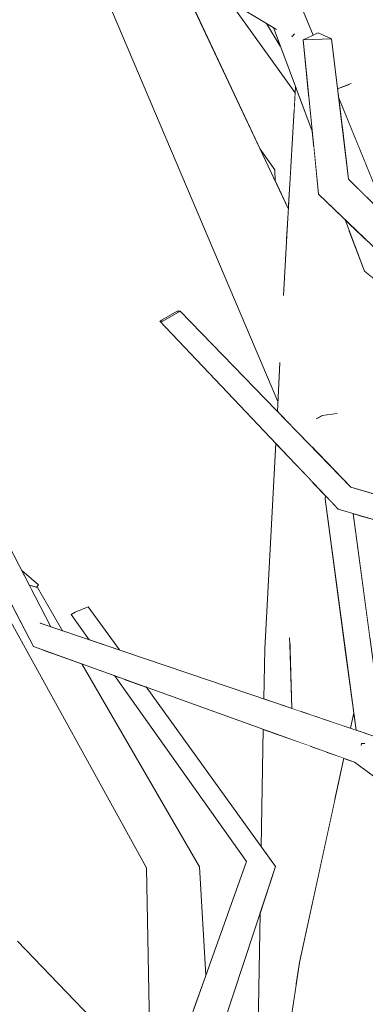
# Model space of a CAD drawing. Extents: x -289599 to -184549, y 66678 to 295474.
# Tile 15 of 256: x -282659 to -282599, y 71797 to 71966. Entities that reach past the tile are written whole.
import ezdxf

# ---------------------------------------------------------------- set-up
doc = ezdxf.new("R2010")
doc.units = 0
doc.header["$MEASUREMENT"] = 0
doc.linetypes.add('Wipeout_Contour', pattern=[1000, 0, -1000])
doc.layers.add('arch drzewa', color=8, linetype='Continuous')
doc.layers.add('arch drzewa_Nr_Pióra__4', color=8, linetype='Continuous', lineweight=9)

msp = doc.modelspace()

# ---------------------------------------------------------------- wipeouts: each hides what was drawn before it
at = {"color": 254, "linetype": 'Wipeout_Contour', "lineweight": 0, "ltscale": 2372472.801055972}
msp.add_wipeout([(-282598.59, 71980.86), (-282606.41, 71981.06), (-282604.67, 71970.85), (-282601.68, 71955.41), (-282602.02, 71955.28), (-282600.1, 71944.03), (-282597.88, 71938.59)], dxfattribs=at).dxf.layer = 'arch drzewa'
at = {"color": 254, "linetype": 'Wipeout_Contour', "lineweight": 0, "ltscale": 2033475.923565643}
msp.add_wipeout([(-282607.57, 71930.27), (-282600.85, 71885.87), (-282597.13, 71884.75), (-282597.63, 71921.83), (-282599.33, 71923.22), (-282601.94, 71930.21)], dxfattribs=at).dxf.layer = 'arch drzewa'
at = {"color": 254, "linetype": 'Wipeout_Contour', "lineweight": 0, "ltscale": 1355602.603056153}
msp.add_wipeout([(-282597.08, 71880.34), (-282600.16, 71881.24), (-282597.54, 71863.97), (-282596.9, 71866.93)], dxfattribs=at).dxf.layer = 'arch drzewa'
at = {"color": 254, "linetype": 'Wipeout_Contour', "lineweight": 0, "ltscale": 1355812.865923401}
msp.add_wipeout([(-282656.53, 71868.47), (-282653.22, 71862.09), (-282651.23, 71861.42), (-282655.54, 71868.84)], dxfattribs=at).dxf.layer = 'arch drzewa'
at = {"color": 254, "linetype": 'Wipeout_Contour', "lineweight": 0, "ltscale": 1694508.195557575}
msp.add_wipeout([(-282602.74, 71859.01), (-282608.97, 71859.03), (-282606.87, 71846.39), (-282601.75, 71844.65), (-282601.17, 71847.31)], dxfattribs=at).dxf.layer = 'arch drzewa'
at = {"color": 254, "linetype": 'Wipeout_Contour', "lineweight": 0, "ltscale": 1355646.315591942}
msp.add_wipeout([(-282616.48, 71858.3), (-282615.65, 71849.36), (-282611.81, 71848.06), (-282612.14, 71858.72)], dxfattribs=at).dxf.layer = 'arch drzewa'
at = {"color": 254, "linetype": 'Wipeout_Contour', "lineweight": 0, "ltscale": 1016695.320508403}
msp.add_wipeout([(-282602.87, 71839.52), (-282605.91, 71840.62), (-282604.49, 71832.07)], dxfattribs=at).dxf.layer = 'arch drzewa'
at = {"color": 254, "linetype": 'Wipeout_Contour', "lineweight": 0, "ltscale": 1355663.832524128}
msp.add_wipeout([(-282632.74, 71820.52), (-282628.73, 71796.22), (-282626.58, 71802.23), (-282627.67, 71820.83)], dxfattribs=at).dxf.layer = 'arch drzewa'
at = {"color": 254, "linetype": 'Wipeout_Contour', "lineweight": 0, "ltscale": 1355727.296982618}
msp.add_wipeout([(-282665.07, 71803.53), (-282636.08, 71781.98), (-282636.13, 71784.37), (-282658.95, 71808.06)], dxfattribs=at).dxf.layer = 'arch drzewa'

# ---------------------------------------------------------------- next in the draw order: wipeouts: each hides what was drawn before it
at = {"color": 254, "linetype": 'Wipeout_Contour', "lineweight": 0, "ltscale": 1355692.970206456}
msp.add_wipeout([(-282602.02, 71955.28), (-282603.98, 71954.54), (-282603.8, 71953.09), (-282600.1, 71944.03)], dxfattribs=at).dxf.layer = 'arch drzewa'
at = {"color": 254, "linetype": 'Wipeout_Contour', "lineweight": 0, "ltscale": 1355606.137263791}
msp.add_wipeout([(-282600.16, 71881.24), (-282601.24, 71881.56), (-282598.37, 71860.16), (-282597.54, 71863.97)], dxfattribs=at).dxf.layer = 'arch drzewa'
at = {"color": 254, "linetype": 'Wipeout_Contour', "lineweight": 0, "ltscale": 1016868.703095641}
msp.add_wipeout([(-282655.54, 71868.84), (-282656.84, 71869.23), (-282656.81, 71869.14)], dxfattribs=at).dxf.layer = 'arch drzewa'
at = {"color": 254, "linetype": 'Wipeout_Contour', "lineweight": 0, "ltscale": 1016715.221387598}
msp.add_wipeout([(-282606.87, 71846.39), (-282608.97, 71859.03), (-282608.78, 71847.04)], dxfattribs=at).dxf.layer = 'arch drzewa'
at = {"color": 254, "linetype": 'Wipeout_Contour', "lineweight": 0, "ltscale": 1016739.894278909}
msp.add_wipeout([(-282616.48, 71858.3), (-282616.63, 71849.69), (-282615.65, 71849.36)], dxfattribs=at).dxf.layer = 'arch drzewa'
at = {"color": 254, "linetype": 'Wipeout_Contour', "lineweight": 0, "ltscale": 1016691.593109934}
msp.add_wipeout([(-282601.75, 71844.65), (-282600.77, 71844.32), (-282601.17, 71847.31)], dxfattribs=at).dxf.layer = 'arch drzewa'
at = {"color": 254, "linetype": 'Wipeout_Contour', "lineweight": 0, "ltscale": 1355598.18360016}
msp.add_wipeout([(-282608.69, 71841.62), (-282608.26, 71814.76), (-282604.49, 71832.07), (-282605.91, 71840.62)], dxfattribs=at).dxf.layer = 'arch drzewa'
at = {"color": 254, "linetype": 'Wipeout_Contour', "lineweight": 0, "ltscale": 1355661.344093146}
msp.add_wipeout([(-282628.73, 71796.22), (-282632.74, 71820.52), (-282631.23, 71793.83), (-282629.24, 71794.81)], dxfattribs=at).dxf.layer = 'arch drzewa'
at = {"color": 254, "linetype": 'Wipeout_Contour', "lineweight": 0, "ltscale": 1694611.991684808}
msp.add_wipeout([(-282665.07, 71803.53), (-282637.51, 71771.96), (-282637.39, 71772.02), (-282635.97, 71775.99), (-282636.08, 71781.98)], dxfattribs=at).dxf.layer = 'arch drzewa'

# ---------------------------------------------------------------- next in the draw order: wipeouts: each hides what was drawn before it
at = {"color": 254, "linetype": 'Wipeout_Contour', "lineweight": 0, "ltscale": 1355824.723024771}
msp.add_wipeout([(-282656.81, 71869.14), (-282656.82, 71869.02), (-282656.53, 71868.47), (-282655.54, 71868.84)], dxfattribs=at).dxf.layer = 'arch drzewa'
at = {"color": 254, "linetype": 'Wipeout_Contour', "lineweight": 0, "ltscale": 1355630.45259466}
msp.add_wipeout([(-282608.97, 71859.03), (-282611.85, 71858.75), (-282610.36, 71847.57), (-282608.78, 71847.04)], dxfattribs=at).dxf.layer = 'arch drzewa'
at = {"color": 254, "linetype": 'Wipeout_Contour', "lineweight": 0, "ltscale": 1694504.312725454}
msp.add_wipeout([(-282615.15, 71843.94), (-282611.1, 71800.38), (-282610.51, 71804.42), (-282608.26, 71814.76), (-282608.69, 71841.62)], dxfattribs=at).dxf.layer = 'arch drzewa'
at = {"color": 254, "linetype": 'Wipeout_Contour', "lineweight": 0, "ltscale": 2372418.969147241}
msp.add_wipeout([(-282632.74, 71820.52), (-282636.81, 71820.67), (-282632.07, 71786.9), (-282631.01, 71789.86), (-282631.08, 71791.2), (-282632.04, 71793.44), (-282631.23, 71793.83)], dxfattribs=at).dxf.layer = 'arch drzewa'

# ---------------------------------------------------------------- next in the draw order: wipeouts: each hides what was drawn before it
at = {"color": 254, "linetype": 'Wipeout_Contour', "lineweight": 0, "ltscale": 1694545.309854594}
msp.add_wipeout([(-282608.97, 71859.03), (-282602.74, 71859.01), (-282606.1, 71884.07), (-282606.01, 71884.6), (-282608.42, 71887.13)], dxfattribs=at).dxf.layer = 'arch drzewa'
at = {"color": 254, "linetype": 'Wipeout_Contour', "lineweight": 0, "ltscale": 1016872.374935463}
msp.add_wipeout([(-282658.25, 71871.77), (-282658.03, 71871.35), (-282655.36, 71869.33)], dxfattribs=at).dxf.layer = 'arch drzewa'
at = {"color": 254, "linetype": 'Wipeout_Contour', "lineweight": 0, "ltscale": 5422400.708840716}
msp.add_wipeout([(-282617.26, 71812.9), (-282617.95, 71772.69), (-282615.84, 71768.13), (-282613.13, 71786.59), (-282616.78, 71793.47), (-282615.34, 71794.08), (-282612.74, 71794.84), (-282612.65, 71795.09), (-282612.69, 71794.86), (-282612.01, 71795.05), (-282611.91, 71794.86), (-282611.1, 71800.38), (-282615.15, 71843.94), (-282616.72, 71844.51), (-282617.06, 71824.28), (-282614.62, 71820.89)], dxfattribs=at).dxf.layer = 'arch drzewa'
at = {"color": 254, "linetype": 'Wipeout_Contour', "lineweight": 0, "ltscale": 1016753.830205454}
msp.add_wipeout([(-282632.07, 71786.9), (-282636.81, 71820.67), (-282635.97, 71775.99)], dxfattribs=at).dxf.layer = 'arch drzewa'

# ---------------------------------------------------------------- next in the draw order: wipeouts: each hides what was drawn before it
at = {"color": 254, "linetype": 'Wipeout_Contour', "lineweight": 0, "ltscale": 2711312.516491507}
msp.add_wipeout([(-282608.3, 71892.94), (-282601.67, 71886.11), (-282600.85, 71885.87), (-282607.57, 71930.27), (-282608.1, 71903.22), (-282604.11, 71898.75), (-282607.55, 71897.85), (-282608.16, 71900.14)], dxfattribs=at).dxf.layer = 'arch drzewa'
at = {"color": 254, "linetype": 'Wipeout_Contour', "lineweight": 0, "ltscale": 2033739.811853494}
msp.add_wipeout([(-282655.36, 71869.33), (-282658.03, 71871.35), (-282656.82, 71869.02), (-282656.81, 71869.14), (-282656.84, 71869.23), (-282655.7, 71868.89)], dxfattribs=at).dxf.layer = 'arch drzewa'
at = {"color": 254, "linetype": 'Wipeout_Contour', "lineweight": 0, "ltscale": 1016812.602757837}
msp.add_wipeout([(-282653.22, 71857.65), (-282627.67, 71820.83), (-282647.94, 71855.75)], dxfattribs=at).dxf.layer = 'arch drzewa'
at = {"color": 254, "linetype": 'Wipeout_Contour', "lineweight": 0, "ltscale": 2711651.786094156}
msp.add_wipeout([(-282687.55, 71812.62), (-282605.42, 71714.54), (-282678.42, 71818.72), (-282681.71, 71816.52), (-282681.13, 71814.75), (-282680.98, 71813.76), (-282681.84, 71813.66), (-282685.43, 71814.04)], dxfattribs=at).dxf.layer = 'arch drzewa'

# ---------------------------------------------------------------- next in the draw order: wipeouts: each hides what was drawn before it
at = {"color": 254, "linetype": 'Wipeout_Contour', "lineweight": 0, "ltscale": 1355692.864541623}
msp.add_wipeout([(-282607.57, 71930.27), (-282612.57, 71931.36), (-282611.76, 71915.01), (-282608.1, 71903.22)], dxfattribs=at).dxf.layer = 'arch drzewa'
at = {"color": 254, "linetype": 'Wipeout_Contour', "lineweight": 0, "ltscale": 1016738.6479762}
msp.add_wipeout([(-282608.42, 71887.13), (-282610.48, 71889.31), (-282608.97, 71859.03)], dxfattribs=at).dxf.layer = 'arch drzewa'
at = {"color": 254, "linetype": 'Wipeout_Contour', "lineweight": 0, "ltscale": 1355741.676773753}
msp.add_wipeout([(-282653.22, 71857.65), (-282654.59, 71858.14), (-282632.74, 71820.52), (-282627.67, 71820.83)], dxfattribs=at).dxf.layer = 'arch drzewa'
at = {"color": 254, "linetype": 'Wipeout_Contour', "lineweight": 0, "ltscale": 2033363.586156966}
msp.add_wipeout([(-282687.55, 71812.62), (-282618.15, 71712.11), (-282615.13, 71713.08), (-282614.12, 71712.34), (-282613.39, 71711.27), (-282605.42, 71714.54)], dxfattribs=at).dxf.layer = 'arch drzewa'

# ---------------------------------------------------------------- next in the draw order: linework, layer by layer
at = {"layer": 'arch drzewa_Nr_Pióra__4', "linetype": 'Continuous'}
msp.add_line((-282636.13, 71784.37), (-282658.95, 71808.06), dxfattribs=at)

# ---------------------------------------------------------------- next in the draw order: wipeouts: each hides what was drawn before it
at = {"color": 254, "linetype": 'Wipeout_Contour', "lineweight": 0, "ltscale": 1694608.383289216}
msp.add_wipeout([(-282607.57, 71930.27), (-282601.94, 71930.21), (-282602.62, 71932), (-282607.24, 71936.41), (-282607.39, 71937.93)], dxfattribs=at).dxf.layer = 'arch drzewa'
at = {"color": 254, "linetype": 'Wipeout_Contour', "lineweight": 0, "ltscale": 1016778.092648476}
msp.add_wipeout([(-282612.57, 71931.36), (-282613.23, 71919.13), (-282611.76, 71915.01)], dxfattribs=at).dxf.layer = 'arch drzewa'
at = {"color": 254, "linetype": 'Wipeout_Contour', "lineweight": 0, "ltscale": 1355670.605801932}
msp.add_wipeout([(-282608.16, 71900.14), (-282611.17, 71903.15), (-282610.79, 71895.5), (-282608.3, 71892.94)], dxfattribs=at).dxf.layer = 'arch drzewa'
at = {"color": 254, "linetype": 'Wipeout_Contour', "lineweight": 0, "ltscale": 2033707.11532722}
msp.add_wipeout([(-282660.31, 71866.47), (-282661.99, 71866.3), (-282632.74, 71820.52), (-282654.59, 71858.14), (-282656.23, 71858.73), (-282660.3, 71866.52)], dxfattribs=at).dxf.layer = 'arch drzewa'
at = {"color": 254, "linetype": 'Wipeout_Contour', "lineweight": 0, "ltscale": 1355628.031068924}
msp.add_wipeout([(-282626.17, 71790.43), (-282625.3, 71788.55), (-282614.62, 71820.89), (-282617.94, 71821.68)], dxfattribs=at).dxf.layer = 'arch drzewa'
at = {"color": 254, "linetype": 'Wipeout_Contour', "lineweight": 0, "ltscale": 1355544.520005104}
msp.add_wipeout([(-282610.51, 71804.42), (-282605.1, 71782.02), (-282598.88, 71770.3), (-282598.16, 71801.86)], dxfattribs=at).dxf.layer = 'arch drzewa'

# ---------------------------------------------------------------- next in the draw order: wipeouts: each hides what was drawn before it
at = {"color": 254, "linetype": 'Wipeout_Contour', "lineweight": 0, "ltscale": 1016775.767819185}
msp.add_wipeout([(-282607.39, 71937.93), (-282608.16, 71945.69), (-282607.57, 71930.27)], dxfattribs=at).dxf.layer = 'arch drzewa'
at = {"color": 254, "linetype": 'Wipeout_Contour', "lineweight": 0, "ltscale": 1355656.300337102}
msp.add_wipeout([(-282599.08, 71928.64), (-282602.62, 71932), (-282599.33, 71923.22), (-282595.69, 71920.24)], dxfattribs=at).dxf.layer = 'arch drzewa'
at = {"color": 254, "linetype": 'Wipeout_Contour', "lineweight": 0, "ltscale": 1355685.039436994}
msp.add_wipeout([(-282613.86, 71907.32), (-282614.3, 71899.11), (-282610.79, 71895.5), (-282611.17, 71903.15)], dxfattribs=at).dxf.layer = 'arch drzewa'
at = {"color": 254, "linetype": 'Wipeout_Contour', "lineweight": 0, "ltscale": 2372393.629513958}
msp.add_wipeout([(-282616.48, 71858.3), (-282612.14, 71858.72), (-282612.18, 71859.89), (-282611.85, 71858.75), (-282608.97, 71859.03), (-282610.48, 71889.31), (-282614.59, 71893.65)], dxfattribs=at).dxf.layer = 'arch drzewa'
at = {"color": 254, "linetype": 'Wipeout_Contour', "lineweight": 0, "ltscale": 1355770.208163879}
msp.add_wipeout([(-282662.02, 71866.29), (-282636.81, 71820.67), (-282632.74, 71820.52), (-282661.99, 71866.3)], dxfattribs=at).dxf.layer = 'arch drzewa'
at = {"color": 254, "linetype": 'Wipeout_Contour', "lineweight": 0, "ltscale": 1016726.578311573}
msp.add_wipeout([(-282617.94, 71821.68), (-282627.51, 71793.33), (-282626.17, 71790.43)], dxfattribs=at).dxf.layer = 'arch drzewa'
at = {"color": 254, "linetype": 'Wipeout_Contour', "lineweight": 0, "ltscale": 1016678.221452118}
msp.add_wipeout([(-282611.91, 71794.86), (-282605.1, 71782.02), (-282610.51, 71804.42)], dxfattribs=at).dxf.layer = 'arch drzewa'

# ---------------------------------------------------------------- next in the draw order: wipeouts: each hides what was drawn before it
at = {"color": 254, "linetype": 'Wipeout_Contour', "lineweight": 0, "ltscale": 1694639.900694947}
msp.add_wipeout([(-282612.57, 71931.36), (-282607.57, 71930.27), (-282608.16, 71945.69), (-282608.31, 71947.24), (-282611.17, 71954.88)], dxfattribs=at).dxf.layer = 'arch drzewa'
at = {"color": 254, "linetype": 'Wipeout_Contour', "lineweight": 0, "ltscale": 1355672.896902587}
msp.add_wipeout([(-282595.36, 71932.41), (-282603.8, 71953.09), (-282603.23, 71948.44), (-282596.24, 71933.28)], dxfattribs=at).dxf.layer = 'arch drzewa'
at = {"color": 254, "linetype": 'Wipeout_Contour', "lineweight": 0, "ltscale": 1355776.375016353}
msp.add_wipeout([(-282649.06, 71864.62), (-282644.84, 71859.25), (-282641.45, 71858.11), (-282646.81, 71865.53)], dxfattribs=at).dxf.layer = 'arch drzewa'
at = {"color": 254, "linetype": 'Wipeout_Contour', "lineweight": 0, "ltscale": 1355635.934600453}
msp.add_wipeout([(-282611.85, 71858.75), (-282612.18, 71859.89), (-282611.81, 71848.06), (-282610.36, 71847.57)], dxfattribs=at).dxf.layer = 'arch drzewa'
at = {"color": 254, "linetype": 'Wipeout_Contour', "lineweight": 0, "ltscale": 1694465.239244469}
msp.add_wipeout([(-282610.51, 71804.42), (-282598.16, 71801.86), (-282597.08, 71835.92), (-282601.03, 71838.86), (-282602.87, 71839.52)], dxfattribs=at).dxf.layer = 'arch drzewa'
at = {"color": 254, "linetype": 'Wipeout_Contour', "lineweight": 0, "ltscale": 1355639.13015261}
msp.add_wipeout([(-282619.59, 71821.78), (-282627.99, 71794.37), (-282627.51, 71793.33), (-282617.94, 71821.68)], dxfattribs=at).dxf.layer = 'arch drzewa'

# ---------------------------------------------------------------- next in the draw order: linework, layer by layer
at = {"layer": 'arch drzewa_Nr_Pióra__4', "linetype": 'Continuous'}
for p, q in [((-282610.51, 71804.42), (-282602.87, 71839.52)), ((-282617.95, 71772.69), (-282617.26, 71812.9)), ((-282611.91, 71794.86), (-282610.51, 71804.42))]:
    msp.add_line(p, q, dxfattribs=at)

# ---------------------------------------------------------------- next in the draw order: wipeouts: each hides what was drawn before it
at = {"color": 254, "linetype": 'Wipeout_Contour', "lineweight": 0, "ltscale": 1355733.540645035}
msp.add_wipeout([(-282613.05, 71964.26), (-282613.52, 71964.33), (-282608.87, 71952.83), (-282608.98, 71953.92)], dxfattribs=at).dxf.layer = 'arch drzewa'
at = {"color": 254, "linetype": 'Wipeout_Contour', "lineweight": 0, "ltscale": 1016755.799482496}
msp.add_wipeout([(-282603.23, 71948.44), (-282602.09, 71939.03), (-282596.24, 71933.28)], dxfattribs=at).dxf.layer = 'arch drzewa'
at = {"color": 254, "linetype": 'Wipeout_Contour', "lineweight": 0, "ltscale": 1355722.924712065}
msp.add_wipeout([(-282612.02, 71940.57), (-282614.73, 71940.61), (-282614.13, 71937.59), (-282612.42, 71933.96)], dxfattribs=at).dxf.layer = 'arch drzewa'
at = {"color": 254, "linetype": 'Wipeout_Contour', "lineweight": 0, "ltscale": 1016834.600462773}
msp.add_wipeout([(-282649.06, 71864.62), (-282645.29, 71859.4), (-282644.84, 71859.25)], dxfattribs=at).dxf.layer = 'arch drzewa'
at = {"color": 254, "linetype": 'Wipeout_Contour', "lineweight": 0, "ltscale": 1355547.007183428}
msp.add_wipeout([(-282601.03, 71838.86), (-282586.31, 71830.4), (-282585.25, 71834.61), (-282597.53, 71843.22)], dxfattribs=at).dxf.layer = 'arch drzewa'
at = {"color": 254, "linetype": 'Wipeout_Contour', "lineweight": 0, "ltscale": 1355644.24377608}
msp.add_wipeout([(-282629.24, 71794.81), (-282628.39, 71795.22), (-282627.99, 71794.37), (-282619.59, 71821.78)], dxfattribs=at).dxf.layer = 'arch drzewa'

# ---------------------------------------------------------------- next in the draw order: wipeouts: each hides what was drawn before it
at = {"color": 254, "linetype": 'Wipeout_Contour', "lineweight": 0, "ltscale": 1694671.223339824}
msp.add_wipeout([(-282614.98, 71965.05), (-282608.31, 71947.24), (-282608.87, 71952.83), (-282613.52, 71964.33), (-282614.49, 71964.75)], dxfattribs=at).dxf.layer = 'arch drzewa'
at = {"color": 254, "linetype": 'Wipeout_Contour', "lineweight": 0, "ltscale": 1016795.629561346}
msp.add_wipeout([(-282614.73, 71940.61), (-282614.67, 71938.72), (-282614.13, 71937.59)], dxfattribs=at).dxf.layer = 'arch drzewa'
at = {"color": 254, "linetype": 'Wipeout_Contour', "lineweight": 0, "ltscale": 1355784.653397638}
msp.add_wipeout([(-282649.73, 71864.2), (-282646.44, 71859.8), (-282645.29, 71859.4), (-282649.06, 71864.62)], dxfattribs=at).dxf.layer = 'arch drzewa'
at = {"color": 254, "linetype": 'Wipeout_Contour', "lineweight": 0, "ltscale": 1016773.928187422}
msp.add_wipeout([(-282636.88, 71851.77), (-282639.75, 71852.8), (-282614.62, 71820.89)], dxfattribs=at).dxf.layer = 'arch drzewa'
at = {"color": 254, "linetype": 'Wipeout_Contour', "lineweight": 0, "ltscale": 1016684.504864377}
msp.add_wipeout([(-282599.83, 71842.07), (-282599.87, 71841.83), (-282599.46, 71842.07)], dxfattribs=at).dxf.layer = 'arch drzewa'
at = {"color": 254, "linetype": 'Wipeout_Contour', "lineweight": 0, "ltscale": 1355533.729048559}
msp.add_wipeout([(-282601.03, 71838.86), (-282586.81, 71828.28), (-282586.8, 71828.46), (-282586.31, 71830.4)], dxfattribs=at).dxf.layer = 'arch drzewa'

# ---------------------------------------------------------------- next in the draw order: linework, layer by layer
at = {"layer": 'arch drzewa_Nr_Pióra__4', "linetype": 'Continuous'}
msp.add_line((-282586.81, 71828.28), (-282601.03, 71838.86), dxfattribs=at)

# ---------------------------------------------------------------- next in the draw order: wipeouts: each hides what was drawn before it
at = {"color": 254, "linetype": 'Wipeout_Contour', "lineweight": 0, "ltscale": 2711522.567913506}
msp.add_wipeout([(-282624.36, 72003.47), (-282628.07, 72002.32), (-282612.02, 71967.49), (-282611.19, 71966.99), (-282611.32, 71965.98), (-282609.85, 71962.8), (-282609.87, 71962.94), (-282608.15, 71963.75)], dxfattribs=at).dxf.layer = 'arch drzewa'
at = {"color": 254, "linetype": 'Wipeout_Contour', "lineweight": 0, "ltscale": 1016838.313115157}
msp.add_wipeout([(-282649.73, 71864.2), (-282646.65, 71859.87), (-282646.44, 71859.8)], dxfattribs=at).dxf.layer = 'arch drzewa'
at = {"color": 254, "linetype": 'Wipeout_Contour', "lineweight": 0, "ltscale": 1355686.098995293}
msp.add_wipeout([(-282639.75, 71852.8), (-282640.76, 71853.16), (-282617.94, 71821.68), (-282614.62, 71820.89)], dxfattribs=at).dxf.layer = 'arch drzewa'
at = {"color": 254, "linetype": 'Wipeout_Contour', "lineweight": 0, "ltscale": 1016684.359378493}
msp.add_wipeout([(-282599.87, 71842.3), (-282599.83, 71842.07), (-282599.46, 71842.07)], dxfattribs=at).dxf.layer = 'arch drzewa'

# ---------------------------------------------------------------- next in the draw order: linework, layer by layer
at = {"layer": 'arch drzewa_Nr_Pióra__4', "linetype": 'Continuous'}
for p, q in [((-282649.06, 71864.62), (-282649.73, 71864.2)), ((-282646.81, 71865.53), (-282649.06, 71864.62)), ((-282635.97, 71775.99), (-282636.81, 71820.67))]:
    msp.add_line(p, q, dxfattribs=at)

# ---------------------------------------------------------------- next in the draw order: wipeouts: each hides what was drawn before it
at = {"color": 254, "linetype": 'Wipeout_Contour', "lineweight": 0, "ltscale": 2711476.284097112}
msp.add_wipeout([(-282613.05, 71964.26), (-282608.98, 71953.92), (-282609.85, 71962.8), (-282611.32, 71965.98), (-282611.68, 71963.59), (-282611.74, 71963.52), (-282612.93, 71964.24), (-282611.76, 71963.53)], dxfattribs=at).dxf.layer = 'arch drzewa'
at = {"color": 254, "linetype": 'Wipeout_Contour', "lineweight": 0, "ltscale": 1016783.481201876}
msp.add_wipeout([(-282640.76, 71853.16), (-282641.75, 71853.52), (-282617.94, 71821.68)], dxfattribs=at).dxf.layer = 'arch drzewa'

# ---------------------------------------------------------------- next in the draw order: wipeouts: each hides what was drawn before it
at = {"color": 254, "linetype": 'Wipeout_Contour', "lineweight": 0, "ltscale": 2033699.413651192}
msp.add_wipeout([(-282649.66, 71990.19), (-282651.82, 71987.69), (-282611.74, 71963.52), (-282611.68, 71963.59), (-282611.32, 71965.98), (-282611.19, 71966.99)], dxfattribs=at).dxf.layer = 'arch drzewa'
at = {"color": 254, "linetype": 'Wipeout_Contour', "lineweight": 0, "ltscale": 1355694.883672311}
msp.add_wipeout([(-282641.75, 71853.52), (-282642.28, 71853.71), (-282619.59, 71821.78), (-282617.94, 71821.68)], dxfattribs=at).dxf.layer = 'arch drzewa'

# ---------------------------------------------------------------- next in the draw order: linework, layer by layer
at = {"layer": 'arch drzewa_Nr_Pióra__4', "linetype": 'Continuous'}
for p, q in [((-282629.24, 71794.81), (-282619.59, 71821.78)), ((-282626.58, 71802.23), (-282627.67, 71820.83)), ((-282625.3, 71788.55), (-282614.62, 71820.89))]:
    msp.add_line(p, q, dxfattribs=at)

# ---------------------------------------------------------------- next in the draw order: wipeouts: each hides what was drawn before it
at = {"color": 254, "linetype": 'Wipeout_Contour', "lineweight": 0, "ltscale": 2372646.116951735}
msp.add_wipeout([(-282651.82, 71987.69), (-282654.26, 71988.74), (-282614.49, 71964.75), (-282613.52, 71964.33), (-282613.05, 71964.26), (-282611.76, 71963.53), (-282612.93, 71964.24)], dxfattribs=at).dxf.layer = 'arch drzewa'
at = {"color": 254, "linetype": 'Wipeout_Contour', "lineweight": 0, "ltscale": 1016800.044544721}
msp.add_wipeout([(-282597.53, 71843.22), (-282655.06, 71862.71), (-282656.23, 71858.73)], dxfattribs=at).dxf.layer = 'arch drzewa'

# ---------------------------------------------------------------- next in the draw order: linework, layer by layer
at = {"layer": 'arch drzewa_Nr_Pióra__4', "linetype": 'Continuous'}
for p, q in [((-282646.65, 71859.87), (-282649.73, 71864.2)), ((-282641.45, 71858.11), (-282646.81, 71865.53)), ((-282611.81, 71848.06), (-282612.19, 71860.22)), ((-282616.63, 71849.69), (-282616.48, 71858.3)), ((-282627.67, 71820.83), (-282647.94, 71855.75)), ((-282619.59, 71821.78), (-282642.28, 71853.71)), ((-282614.62, 71820.89), (-282636.88, 71851.77)), ((-282617.06, 71824.28), (-282616.72, 71844.51))]:
    msp.add_line(p, q, dxfattribs=at)

# ---------------------------------------------------------------- next in the draw order: wipeouts: each hides what was drawn before it
at = {"color": 254, "linetype": 'Wipeout_Contour', "lineweight": 0, "ltscale": 1355753.836213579}
msp.add_wipeout([(-282616.15, 71965.75), (-282613.79, 71961.89), (-282614.94, 71964.95), (-282614.98, 71965.05)], dxfattribs=at).dxf.layer = 'arch drzewa'
at = {"color": 254, "linetype": 'Wipeout_Contour', "lineweight": 0, "ltscale": 1016917.068346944}
msp.add_wipeout([(-282655.06, 71862.71), (-282674.65, 71899.45), (-282676.49, 71897.52)], dxfattribs=at).dxf.layer = 'arch drzewa'
at = {"color": 254, "linetype": 'Wipeout_Contour', "lineweight": 0, "ltscale": 2033404.578946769}
msp.add_wipeout([(-282603.86, 71882.33), (-282605.45, 71884.01), (-282600.11, 71844.1), (-282597.53, 71843.22), (-282595.96, 71842.12), (-282601.24, 71881.56)], dxfattribs=at).dxf.layer = 'arch drzewa'

# ---------------------------------------------------------------- next in the draw order: linework, layer by layer
at = {"layer": 'arch drzewa_Nr_Pióra__4', "linetype": 'Continuous'}
for p, q in [((-282599.83, 71842.07), (-282599.89, 71841.71)), ((-282599.27, 71842.07), (-282599.83, 71842.07))]:
    msp.add_line(p, q, dxfattribs=at)

# ---------------------------------------------------------------- next in the draw order: wipeouts: each hides what was drawn before it
at = {"color": 254, "linetype": 'Wipeout_Contour', "lineweight": 0, "ltscale": 1694722.54264655}
msp.add_wipeout([(-282631.92, 71975.27), (-282629.38, 71969.89), (-282611.41, 71950.86), (-282611.23, 71953.84), (-282622.67, 71969.69)], dxfattribs=at).dxf.layer = 'arch drzewa'
at = {"color": 254, "linetype": 'Wipeout_Contour', "lineweight": 0, "ltscale": 1016890.261292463}
msp.add_wipeout([(-282676.49, 71897.52), (-282656.23, 71858.73), (-282655.06, 71862.71)], dxfattribs=at).dxf.layer = 'arch drzewa'
at = {"color": 254, "linetype": 'Wipeout_Contour', "lineweight": 0, "ltscale": 1694524.258943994}
msp.add_wipeout([(-282606.01, 71884.6), (-282606.1, 71884.07), (-282600.77, 71844.32), (-282600.11, 71844.1), (-282605.45, 71884.01)], dxfattribs=at).dxf.layer = 'arch drzewa'

# ---------------------------------------------------------------- next in the draw order: linework, layer by layer
at = {"layer": 'arch drzewa_Nr_Pióra__4', "linetype": 'Continuous'}
for p, q in [((-282601.03, 71838.86), (-282656.23, 71858.73)), ((-282601.75, 71844.65), (-282601.17, 71847.31))]:
    msp.add_line(p, q, dxfattribs=at)

# ---------------------------------------------------------------- next in the draw order: wipeouts: each hides what was drawn before it
at = {"color": 254, "linetype": 'Wipeout_Contour', "lineweight": 0, "ltscale": 1694684.702756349}
msp.add_wipeout([(-282629.38, 71969.89), (-282617.25, 71944.19), (-282614.73, 71940.61), (-282612.02, 71940.57), (-282611.41, 71950.86)], dxfattribs=at).dxf.layer = 'arch drzewa'
at = {"color": 254, "linetype": 'Wipeout_Contour', "lineweight": 0, "ltscale": 1355863.362040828}
msp.add_wipeout([(-282672.24, 71898.67), (-282674.65, 71899.45), (-282653.26, 71862.11), (-282653.22, 71862.09)], dxfattribs=at).dxf.layer = 'arch drzewa'
at = {"color": 254, "linetype": 'Wipeout_Contour', "lineweight": 0, "ltscale": 1355589.395607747}
msp.add_wipeout([(-282603.16, 71882.96), (-282583.04, 71878.16), (-282582.51, 71880.37), (-282601.67, 71886.11)], dxfattribs=at).dxf.layer = 'arch drzewa'

# ---------------------------------------------------------------- next in the draw order: wipeouts: each hides what was drawn before it
at = {"color": 254, "linetype": 'Wipeout_Contour', "lineweight": 0, "ltscale": 1016865.547545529}
msp.add_wipeout([(-282650.03, 71986.19), (-282606.57, 71898.4), (-282646.28, 71983.93)], dxfattribs=at).dxf.layer = 'arch drzewa'
at = {"color": 254, "linetype": 'Wipeout_Contour', "lineweight": 0, "ltscale": 1016886.788204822}
msp.add_wipeout([(-282653.26, 71862.11), (-282674.65, 71899.45), (-282655.06, 71862.71)], dxfattribs=at).dxf.layer = 'arch drzewa'
at = {"color": 254, "linetype": 'Wipeout_Contour', "lineweight": 0, "ltscale": 1016682.614040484}
msp.add_wipeout([(-282583.04, 71878.16), (-282603.16, 71882.96), (-282583.26, 71877.25)], dxfattribs=at).dxf.layer = 'arch drzewa'

# ---------------------------------------------------------------- next in the draw order: linework, layer by layer
at = {"layer": 'arch drzewa_Nr_Pióra__4', "linetype": 'Continuous'}
for p, q in [((-282653.22, 71862.09), (-282672.24, 71898.67)), ((-282656.23, 71858.73), (-282676.49, 71897.52)), ((-282655.36, 71869.33), (-282658.25, 71871.77)), ((-282655.54, 71868.84), (-282656.94, 71869.26)), ((-282655.36, 71869.33), (-282655.7, 71868.89)), ((-282651.23, 71861.42), (-282655.54, 71868.84)), ((-282636.81, 71820.67), (-282662.02, 71866.29)), ((-282655.01, 71862.68), (-282655.06, 71862.71)), ((-282597.53, 71843.22), (-282655.06, 71862.71))]:
    msp.add_line(p, q, dxfattribs=at)

# ---------------------------------------------------------------- next in the draw order: wipeouts: each hides what was drawn before it
at = {"color": 254, "linetype": 'Wipeout_Contour', "lineweight": 0, "ltscale": 2711471.250291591}
msp.add_wipeout([(-282650.03, 71986.19), (-282650.64, 71986.56), (-282614.21, 71900.82), (-282613.86, 71907.32), (-282611.17, 71903.15), (-282608.16, 71900.14), (-282607.55, 71897.85), (-282606.57, 71898.4)], dxfattribs=at).dxf.layer = 'arch drzewa'
at = {"color": 254, "linetype": 'Wipeout_Contour', "lineweight": 0, "ltscale": 1355590.636029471}
msp.add_wipeout([(-282603.16, 71882.96), (-282603.86, 71882.33), (-282583.38, 71876.76), (-282583.26, 71877.25)], dxfattribs=at).dxf.layer = 'arch drzewa'

# ---------------------------------------------------------------- next in the draw order: wipeouts: each hides what was drawn before it
at = {"color": 254, "linetype": 'Wipeout_Contour', "lineweight": 0, "ltscale": 1694714.484770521}
msp.add_wipeout([(-282644.4, 71982.8), (-282612.74, 71928.19), (-282612.57, 71931.36), (-282612.42, 71933.96), (-282631.92, 71975.27)], dxfattribs=at).dxf.layer = 'arch drzewa'
at = {"color": 254, "linetype": 'Wipeout_Contour', "lineweight": 0, "ltscale": 1016683.129446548}
msp.add_wipeout([(-282603.86, 71882.33), (-282583.47, 71876.35), (-282583.38, 71876.76)], dxfattribs=at).dxf.layer = 'arch drzewa'

# ---------------------------------------------------------------- next in the draw order: linework, layer by layer
at = {"layer": 'arch drzewa_Nr_Pióra__4', "linetype": 'Continuous'}
msp.add_line((-282595.96, 71842.12), (-282601.24, 71881.56), dxfattribs=at)

# ---------------------------------------------------------------- next in the draw order: wipeouts: each hides what was drawn before it
at = {"color": 254, "linetype": 'Wipeout_Contour', "lineweight": 0, "ltscale": 2711468.080047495}
msp.add_wipeout([(-282644.4, 71982.8), (-282646.28, 71983.93), (-282606.57, 71898.4), (-282604.11, 71898.75), (-282608.1, 71903.22), (-282611.76, 71915.01), (-282613.23, 71919.13), (-282612.74, 71928.19)], dxfattribs=at).dxf.layer = 'arch drzewa'

# ---------------------------------------------------------------- next in the draw order: linework, layer by layer
at = {"layer": 'arch drzewa_Nr_Pióra__4', "linetype": 'Continuous'}
for p, q in [((-282614.73, 71940.61), (-282617.25, 71944.19)), ((-282614.67, 71938.72), (-282614.73, 71940.61)), ((-282613.24, 71919), (-282612.57, 71931.36))]:
    msp.add_line(p, q, dxfattribs=at)

# ---------------------------------------------------------------- next in the draw order: wipeouts: each hides what was drawn before it
at = {"color": 254, "linetype": 'Wipeout_Contour', "lineweight": 0, "ltscale": 4067220.509050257}
msp.add_wipeout([(-282606.17, 71985.13), (-282630.92, 72044.21), (-282608.11, 71963.77), (-282607.27, 71964.16), (-282605.02, 71963.13), (-282603.98, 71954.54), (-282601.68, 71955.41), (-282606.48, 71980.24), (-282606.47, 71980.8), (-282606.48, 71981.08), (-282606.44, 71982.06), (-282606.43, 71982.8)], dxfattribs=at).dxf.layer = 'arch drzewa'
at = {"color": 254, "linetype": 'Wipeout_Contour', "lineweight": 0, "ltscale": 1016742.716161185}
msp.add_wipeout([(-282606.57, 71898.4), (-282607.55, 71897.85), (-282604.11, 71898.75)], dxfattribs=at).dxf.layer = 'arch drzewa'

# ---------------------------------------------------------------- next in the draw order: linework, layer by layer
at = {"layer": 'arch drzewa_Nr_Pióra__4', "linetype": 'Continuous'}
msp.add_line((-282612.57, 71931.36), (-282611.17, 71954.88), dxfattribs=at)

# ---------------------------------------------------------------- next in the draw order: wipeouts: each hides what was drawn before it
at = {"color": 254, "linetype": 'Wipeout_Contour', "lineweight": 0, "ltscale": 1694743.686136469}
msp.add_wipeout([(-282632.95, 72046.01), (-282608.59, 71964.82), (-282608.15, 71963.75), (-282608.11, 71963.77), (-282630.92, 72044.21)], dxfattribs=at).dxf.layer = 'arch drzewa'
at = {"color": 254, "linetype": 'Wipeout_Contour', "lineweight": 0, "ltscale": 1016794.849888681}
msp.add_wipeout([(-282601.67, 71886.11), (-282631.02, 71916.33), (-282633.97, 71914.62)], dxfattribs=at).dxf.layer = 'arch drzewa'

# ---------------------------------------------------------------- next in the draw order: linework, layer by layer
at = {"layer": 'arch drzewa_Nr_Pióra__4', "linetype": 'Continuous'}
msp.add_line((-282611.74, 71963.52), (-282611.84, 71963.56), dxfattribs=at)

# ---------------------------------------------------------------- next in the draw order: wipeouts: each hides what was drawn before it
at = {"color": 254, "linetype": 'Wipeout_Contour', "lineweight": 0, "ltscale": 1016857.190593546}
msp.add_wipeout([(-282632.95, 72046.01), (-282619.91, 71992.57), (-282608.59, 71964.82)], dxfattribs=at).dxf.layer = 'arch drzewa'
at = {"color": 254, "linetype": 'Wipeout_Contour', "lineweight": 0, "ltscale": 1016760.59396769}
msp.add_wipeout([(-282633.97, 71914.62), (-282603.16, 71882.96), (-282601.67, 71886.11)], dxfattribs=at).dxf.layer = 'arch drzewa'

# ---------------------------------------------------------------- next in the draw order: linework, layer by layer
at = {"layer": 'arch drzewa_Nr_Pióra__4', "linetype": 'Continuous'}
for p, q in [((-282614.42, 71964.71), (-282654.26, 71988.74)), ((-282612.42, 71933.96), (-282631.92, 71975.27)), ((-282611.23, 71953.84), (-282622.67, 71969.69)), ((-282613.79, 71961.89), (-282616.15, 71965.75)), ((-282611.35, 71963.98), (-282611.74, 71963.52)), ((-282582.51, 71880.37), (-282601.67, 71886.11))]:
    msp.add_line(p, q, dxfattribs=at)

# ---------------------------------------------------------------- next in the draw order: wipeouts: each hides what was drawn before it
at = {"color": 254, "linetype": 'Wipeout_Contour', "lineweight": 0, "ltscale": 1016798.467892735}
msp.add_wipeout([(-282603.16, 71882.96), (-282633.97, 71914.62), (-282634.48, 71914.64)], dxfattribs=at).dxf.layer = 'arch drzewa'

# ---------------------------------------------------------------- next in the draw order: wipeouts: each hides what was drawn before it
at = {"color": 254, "linetype": 'Wipeout_Contour', "lineweight": 0, "ltscale": 1016762.339812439}
msp.add_wipeout([(-282634.48, 71914.64), (-282603.86, 71882.33), (-282603.16, 71882.96)], dxfattribs=at).dxf.layer = 'arch drzewa'

# ---------------------------------------------------------------- next in the draw order: linework, layer by layer
at = {"layer": 'arch drzewa_Nr_Pióra__4', "linetype": 'Continuous'}
for p, q in [((-282614.3, 71899.11), (-282613.85, 71907.5)), ((-282606.57, 71898.4), (-282607.6, 71897.82)), ((-282603.99, 71898.76), (-282606.57, 71898.4)), ((-282616.48, 71858.3), (-282614.59, 71893.65)), ((-282606.01, 71884.6), (-282606.1, 71884.07)), ((-282600.77, 71844.32), (-282606.1, 71884.07)), ((-282583.47, 71876.35), (-282603.86, 71882.33))]:
    msp.add_line(p, q, dxfattribs=at)

# ---------------------------------------------------------------- next in the draw order: wipeouts: each hides what was drawn before it
at = {"color": 254, "linetype": 'Wipeout_Contour', "lineweight": 0, "ltscale": 1355616.898931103}
msp.add_wipeout([(-282574.07, 71911.46), (-282602.09, 71939.03), (-282607.24, 71936.41), (-282574.24, 71910.53)], dxfattribs=at).dxf.layer = 'arch drzewa'
at = {"color": 254, "linetype": 'Wipeout_Contour', "lineweight": 0, "ltscale": 1355776.971960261}
msp.add_wipeout([(-282631.02, 71916.33), (-282631.52, 71916.35), (-282634.48, 71914.64), (-282633.97, 71914.62)], dxfattribs=at).dxf.layer = 'arch drzewa'

# ---------------------------------------------------------------- next in the draw order: linework, layer by layer
at = {"layer": 'arch drzewa_Nr_Pióra__4', "linetype": 'Continuous'}
for p, q in [((-282614.21, 71900.82), (-282650.64, 71986.56)), ((-282634.48, 71914.64), (-282631.52, 71916.35)), ((-282631.02, 71916.33), (-282633.97, 71914.62)), ((-282631.52, 71916.35), (-282631.02, 71916.33)), ((-282633.97, 71914.62), (-282634.48, 71914.64))]:
    msp.add_line(p, q, dxfattribs=at)

# ---------------------------------------------------------------- next in the draw order: wipeouts: each hides what was drawn before it
at = {"color": 254, "linetype": 'Wipeout_Contour', "lineweight": 0, "ltscale": 1016781.770559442}
msp.add_wipeout([(-282602.09, 71939.03), (-282605.02, 71963.13), (-282609.87, 71962.94)], dxfattribs=at).dxf.layer = 'arch drzewa'
at = {"color": 254, "linetype": 'Wipeout_Contour', "lineweight": 0, "ltscale": 1694467.927089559}
msp.add_wipeout([(-282607.24, 71936.41), (-282576.21, 71906.83), (-282572.05, 71906.48), (-282574.6, 71908.46), (-282574.24, 71910.53)], dxfattribs=at).dxf.layer = 'arch drzewa'

# ---------------------------------------------------------------- next in the draw order: linework, layer by layer
at = {"layer": 'arch drzewa_Nr_Pióra__4', "linetype": 'Continuous'}
for p, q in [((-282599.33, 71923.22), (-282602.62, 71932)), ((-282595.69, 71920.24), (-282599.33, 71923.22)), ((-282601.67, 71886.11), (-282631.02, 71916.33)), ((-282603.86, 71882.33), (-282634.48, 71914.64))]:
    msp.add_line(p, q, dxfattribs=at)

# ---------------------------------------------------------------- next in the draw order: wipeouts: each hides what was drawn before it
at = {"color": 254, "linetype": 'Wipeout_Contour', "lineweight": 0, "ltscale": 1016777.179382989}
msp.add_wipeout([(-282609.87, 71962.94), (-282607.24, 71936.41), (-282602.09, 71939.03)], dxfattribs=at).dxf.layer = 'arch drzewa'

# ---------------------------------------------------------------- next in the draw order: linework, layer by layer
at = {"layer": 'arch drzewa_Nr_Pióra__4', "linetype": 'Continuous'}
for p, q in [((-282601.61, 71955.43), (-282603.98, 71954.54)), ((-282595.36, 71932.41), (-282603.8, 71953.09)), ((-282574.06, 71911.45), (-282602.09, 71939.03)), ((-282576.21, 71906.83), (-282607.24, 71936.41))]:
    msp.add_line(p, q, dxfattribs=at)

# ---------------------------------------------------------------- next in the draw order: wipeouts: each hides what was drawn before it
at = {"color": 254, "linetype": 'Wipeout_Contour', "lineweight": 0, "ltscale": 1016792.41768493}
msp.add_wipeout([(-282605.02, 71963.13), (-282607.27, 71964.16), (-282609.87, 71962.94)], dxfattribs=at).dxf.layer = 'arch drzewa'

# ---------------------------------------------------------------- next in the draw order: linework, layer by layer
at = {"layer": 'arch drzewa_Nr_Pióra__4', "linetype": 'Continuous'}
for p, q in [((-282608.15, 71963.75), (-282624.36, 72003.47)), ((-282608.31, 71947.24), (-282614.98, 71965.05)), ((-282609.87, 71962.94), (-282607.27, 71964.16)), ((-282607.27, 71964.16), (-282605.02, 71963.13)), ((-282605.02, 71963.13), (-282609.87, 71962.94)), ((-282607.24, 71936.41), (-282609.87, 71962.94)), ((-282602.09, 71939.03), (-282605.02, 71963.13))]:
    msp.add_line(p, q, dxfattribs=at)

doc.saveas('drawing.dxf')
